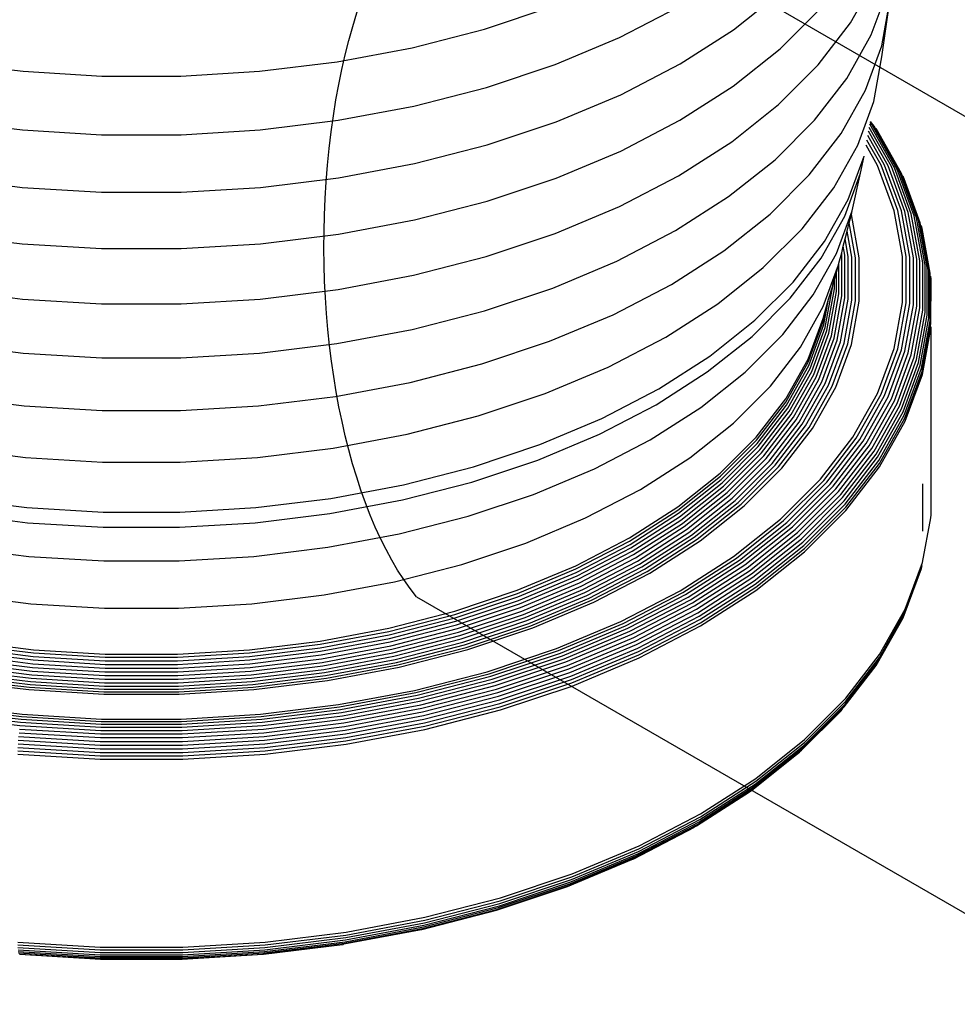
# Model space of a CAD drawing. Extents: x -15981 to -11679, y 2285 to 5601.
# Tile 8 of 103: x -14685.45 to -14679.34, y 3342.23 to 3348.65. Entities that reach past the tile are written whole.
import ezdxf

# ---------------------------------------------------------------- set-up
doc = ezdxf.new("R2010")
doc.units = 0
doc.header["$MEASUREMENT"] = 0
for name, color, linetype in [('PIPING-VENT-ISO', 3, 'CONTINUOUS'), ('TANK', 2, 'CONTINUOUS'), ('TANK-SLOPE', 2, 'CONTINUOUS')]:
    doc.layers.add(name, color=color, linetype=linetype)

# ---------------------------------------------------------------- blocks, each defined once
blk = doc.blocks.new('A$C3406478A')
at = {"layer": 'TANK'}
for p, q in [((8.0878, 7.1099), (8.2481, 7.3946)), ((8.2226, 7.0312), (8.3298, 7.3225)), ((7.324, 7.0656), (7.6296, 7.3085)), ((8.2911, 6.9595), (8.3446, 7.2532)), ((8.2926, 6.8893), (8.3446, 7.2532)), ((5.7018, 7.0696), (6.1487, 7.2185)), ((6.582, 7.015), (6.9674, 7.2153)), ((7.6291, 6.9407), (7.889, 7.2007)), ((5.2304, 6.9484), (5.7018, 7.0696)), ((6.9761, 6.8426), (7.324, 7.0656)), ((7.877, 6.8365), (8.0878, 7.1099)), ((6.1624, 6.839), (6.582, 7.015)), ((8.0632, 6.7481), (8.2226, 7.0312)), ((4.7397, 6.8563), (5.2304, 6.9484)), ((7.3235, 6.6979), (7.6291, 6.9407)), ((8.1847, 6.6706), (8.2911, 6.9595)), ((8.2397, 6.5987), (8.2926, 6.8893)), ((2.188, 6.8563), (2.6927, 6.7944)), ((4.235, 6.7944), (4.7397, 6.8563)), ((5.7132, 6.6893), (6.1624, 6.839)), ((6.5897, 6.6417), (6.9761, 6.8426)), ((7.6178, 6.5772), (7.877, 6.8365)), ((2.6927, 6.7944), (3.2058, 6.7633)), ((3.2058, 6.7633), (3.7218, 6.7633)), ((3.7218, 6.7633), (4.235, 6.7944)), ((7.8535, 6.4761), (8.0632, 6.7481)), ((5.2395, 6.5675), (5.7132, 6.6893)), ((6.9757, 6.4749), (7.3235, 6.6979)), ((6.1691, 6.4653), (6.5897, 6.6417)), ((8.0266, 6.3897), (8.1847, 6.6706)), ((4.7462, 6.475), (5.2395, 6.5675)), ((7.313, 6.3351), (7.6178, 6.5772)), ((8.1345, 6.3129), (8.2397, 6.5987)), ((2.1814, 6.475), (2.6887, 6.4127)), ((4.2389, 6.4127), (4.7462, 6.475)), ((5.7188, 6.3152), (6.1691, 6.4653)), ((6.5893, 6.2741), (6.9757, 6.4749)), ((7.5957, 6.2182), (7.8535, 6.4761)), ((8.3538, 6.1732), (8.2099, 6.4287)), ((8.3735, 6.1651), (8.2136, 6.4491)), ((8.2263, 6.4478), (8.2159, 6.4613)), ((8.2414, 6.4361), (8.217, 6.4677)), ((8.3913, 6.1546), (8.2263, 6.4478)), ((8.4069, 6.142), (8.2414, 6.4361)), ((8.2643, 6.4065), (8.2541, 6.4223)), ((2.6887, 6.4127), (3.2045, 6.3814)), ((3.2045, 6.3814), (3.7231, 6.3814)), ((3.7231, 6.3814), (4.2389, 6.4127)), ((7.8186, 6.1199), (8.0266, 6.3897)), ((8.3101, 6.1817), (8.2004, 6.3765)), ((8.3325, 6.1787), (8.2055, 6.4044)), ((8.4201, 6.1273), (8.2643, 6.4065)), ((5.2439, 6.1931), (5.7188, 6.3152)), ((6.9661, 6.1126), (7.313, 6.3351)), ((7.978, 6.035), (8.1345, 6.3129)), ((8.2632, 6.1797), (8.1887, 6.312)), ((8.2868, 6.182), (8.1948, 6.3456)), ((6.1688, 6.0976), (6.5893, 6.2741)), ((8.0718, 5.9585), (8.1757, 6.2405)), ((8.1535, 6.131), (8.1757, 6.2405)), ((4.7494, 6.1003), (5.2439, 6.1931)), ((7.2925, 5.9774), (7.5957, 6.2182)), ((8.3713, 5.886), (8.2632, 6.1797)), ((8.3955, 5.8869), (8.2868, 6.182)), ((8.4193, 5.8851), (8.3101, 6.1817)), ((8.4422, 5.8808), (8.3325, 6.1787)), ((8.4639, 5.8739), (8.3538, 6.1732)), ((8.4841, 5.8646), (8.3735, 6.1651)), ((2.1782, 6.1003), (2.6868, 6.0379)), ((4.2408, 6.0379), (4.7494, 6.1003)), ((5.7186, 5.9476), (6.1688, 6.0976)), ((6.5808, 5.9124), (6.9661, 6.1126)), ((7.5628, 5.8641), (7.8186, 6.1199)), ((8.0501, 5.8504), (8.1535, 6.131)), ((8.0991, 5.8851), (8.1535, 6.131)), ((8.5023, 5.8531), (8.3913, 6.1546)), ((8.5183, 5.8395), (8.4069, 6.142)), ((8.5318, 5.824), (8.4201, 6.1273)), ((8.4382, 6.0932), (8.4306, 6.111)), ((2.6868, 6.0379), (3.2039, 6.0065)), ((3.7238, 6.0065), (4.2408, 6.0379)), ((7.7722, 5.768), (7.978, 6.035)), ((8.5425, 5.8071), (8.4382, 6.0932)), ((3.2039, 6.0065), (3.7238, 6.0065)), ((6.9475, 5.7561), (7.2925, 5.9774)), ((5.2436, 5.8255), (5.7186, 5.9476)), ((6.1614, 5.7364), (6.5808, 5.9124)), ((7.9175, 5.6843), (8.0718, 5.9585)), ((7.2621, 5.6251), (7.5628, 5.8641)), ((7.8966, 5.5775), (8.0501, 5.8504)), ((7.9969, 5.6077), (8.0991, 5.8851)), ((8.0791, 5.8063), (8.0936, 5.8606)), ((8.0936, 5.8606), (8.0991, 5.8851)), ((8.1449, 5.5788), (8.0936, 5.8606)), ((8.4257, 5.5873), (8.3713, 5.886)), ((8.4501, 5.5868), (8.3955, 5.8869)), ((8.4741, 5.5836), (8.4193, 5.8851)), ((8.4974, 5.5778), (8.4422, 5.8808)), ((8.5193, 5.5696), (8.4639, 5.8739)), ((8.5397, 5.5591), (8.4841, 5.8646)), ((8.5581, 5.5465), (8.5023, 5.8531)), ((4.7492, 5.7327), (5.2436, 5.8255)), ((8.0655, 5.7524), (8.0791, 5.8063)), ((8.1205, 5.5794), (8.0791, 5.8063)), ((8.5743, 5.5319), (8.5183, 5.8395)), ((8.5879, 5.5157), (8.5318, 5.824)), ((8.5987, 5.498), (8.5425, 5.8071)), ((8.555, 5.7696), (8.5503, 5.7888)), ((2.1784, 5.7327), (2.6869, 5.6703)), ((4.2407, 5.6703), (4.7492, 5.7327)), ((5.7124, 5.5868), (6.1614, 5.7364)), ((6.5643, 5.5569), (6.9475, 5.7561)), ((7.5191, 5.515), (7.7722, 5.768)), ((8.0526, 5.7015), (8.0655, 5.7524)), ((8.0964, 5.5826), (8.0655, 5.7524)), ((8.6066, 5.4793), (8.555, 5.7696)), ((2.6869, 5.6703), (3.2039, 5.639)), ((3.7237, 5.639), (4.2407, 5.6703)), ((7.7144, 5.421), (7.9175, 5.6843)), ((8.03, 5.612), (8.0407, 5.6544)), ((8.0407, 5.6544), (8.0526, 5.7015)), ((8.0513, 5.5965), (8.0407, 5.6544)), ((8.0732, 5.5883), (8.0526, 5.7015)), ((3.2039, 5.639), (3.7237, 5.639)), ((5.2388, 5.465), (5.7124, 5.5868)), ((6.9198, 5.4056), (7.2621, 5.6251)), ((7.8451, 5.338), (7.9969, 5.6077)), ((8.0125, 5.5428), (8.03, 5.612)), ((8.0309, 5.607), (8.03, 5.612)), ((8.0309, 5.3306), (8.0309, 5.607)), ((8.0513, 5.3189), (8.0513, 5.5965)), ((8.0732, 5.3094), (8.0732, 5.5883)), ((8.4257, 5.2871), (8.4257, 5.5873)), ((8.4501, 5.285), (8.4501, 5.5868)), ((8.4741, 5.2804), (8.4741, 5.5836)), ((6.1471, 5.3819), (6.5643, 5.5569)), ((7.6944, 5.3153), (7.8966, 5.5775)), ((7.9098, 5.2607), (8.01, 5.5328)), ((7.9963, 5.486), (8.01, 5.5328)), ((8.01, 5.5328), (8.0125, 5.5428)), ((8.0125, 5.3444), (8.0125, 5.5428)), ((8.0964, 5.3022), (8.0964, 5.5826)), ((8.1205, 5.2976), (8.1205, 5.5794)), ((8.1449, 5.2956), (8.1449, 5.5788)), ((8.4974, 5.2732), (8.4974, 5.5778)), ((8.5193, 5.2637), (8.5193, 5.5696)), ((8.5397, 5.252), (8.5397, 5.5591)), ((8.5581, 5.2382), (8.5581, 5.5465)), ((8.5743, 5.2226), (8.5743, 5.5319)), ((4.7458, 5.3725), (5.2388, 5.465)), ((7.2216, 5.2786), (7.5191, 5.515)), ((7.9827, 5.4392), (7.9963, 5.486)), ((7.9963, 5.3599), (7.9963, 5.486)), ((8.5879, 5.2056), (8.5879, 5.5157)), ((8.5987, 5.1873), (8.5987, 5.498)), ((8.6066, 5.1681), (8.6066, 5.4793)), ((8.613, 5.4398), (8.6114, 5.4598)), ((6.5396, 5.208), (6.9198, 5.4056)), ((7.4648, 5.1713), (7.7144, 5.421)), ((7.9225, 5.124), (7.9719, 5.3953)), ((7.9448, 5.3089), (7.9719, 5.3953)), ((7.9719, 5.402), (7.9827, 5.4392)), ((7.9719, 5.3953), (7.9719, 5.402)), ((7.9827, 5.377), (7.9827, 5.4392)), ((8.6114, 5.1483), (8.613, 5.4398)), ((2.1819, 5.3725), (2.689, 5.3103)), ((4.2386, 5.3103), (4.7458, 5.3725)), ((5.7005, 5.233), (6.1471, 5.3819)), ((7.6453, 5.0789), (7.8451, 5.338)), ((7.9332, 5.105), (7.9827, 5.377)), ((7.9467, 5.0872), (7.9963, 5.3599)), ((7.9627, 5.0706), (8.0125, 5.3444)), ((7.9809, 5.0558), (8.0309, 5.3306)), ((2.689, 5.3103), (3.2046, 5.279)), ((3.2046, 5.279), (3.723, 5.279)), ((3.723, 5.279), (4.2386, 5.3103)), ((6.883, 5.0614), (7.2216, 5.2786)), ((7.4459, 5.0668), (7.6944, 5.3153)), ((7.9147, 5.1437), (7.9448, 5.3089)), ((7.9224, 5.232), (7.9448, 5.3089)), ((8.001, 5.0428), (8.0513, 5.3189)), ((8.0227, 5.032), (8.0732, 5.3094)), ((8.0457, 5.0234), (8.0964, 5.3022)), ((8.0694, 5.0174), (8.1205, 5.2976)), ((8.0936, 5.0138), (8.1449, 5.2956)), ((8.3713, 4.9884), (8.4257, 5.2871)), ((8.3955, 4.9849), (8.4501, 5.285)), ((8.4193, 4.9788), (8.4741, 5.2804)), ((8.4422, 4.9703), (8.4974, 5.2732)), ((8.4639, 4.9594), (8.5193, 5.2637)), ((5.2294, 5.1119), (5.7005, 5.233)), ((6.1257, 5.0344), (6.5396, 5.208)), ((7.7609, 4.9962), (7.9098, 5.2607)), ((7.9084, 5.1839), (7.9224, 5.232)), ((7.91, 5.1637), (7.9224, 5.232)), ((8.4841, 4.9465), (8.5397, 5.252)), ((8.5023, 4.9316), (8.5581, 5.2382)), ((8.5183, 4.9151), (8.5743, 5.2226)), ((8.5318, 4.8972), (8.5879, 5.2056)), ((7.1713, 4.938), (7.4648, 5.1713)), ((7.8105, 4.9179), (7.9084, 5.1839)), ((7.812, 4.8976), (7.91, 5.1637)), ((7.8167, 4.8773), (7.9147, 5.1437)), ((8.5425, 4.8782), (8.5987, 5.1873)), ((8.5503, 4.8585), (8.6066, 5.1681)), ((8.555, 4.8385), (8.6114, 5.1483)), ((4.7389, 5.0199), (5.2294, 5.1119)), ((7.3997, 4.8332), (7.6453, 5.0789)), ((7.8243, 4.8571), (7.9225, 5.124)), ((7.8348, 4.8376), (7.9332, 5.105)), ((7.8479, 4.8189), (7.9467, 5.0872)), ((7.8635, 4.8014), (7.9627, 5.0706)), ((8.5566, 4.8183), (8.613, 5.1282)), ((8.613, 3.9036), (8.613, 5.1282)), ((2.1887, 5.0199), (2.6931, 4.958)), ((4.2345, 4.958), (4.7389, 5.0199)), ((5.6827, 4.8867), (6.1257, 5.0344)), ((6.5068, 4.8659), (6.883, 5.0614)), ((7.1538, 4.8347), (7.4459, 5.0668)), ((7.8813, 4.7854), (7.9809, 5.0558)), ((7.901, 4.7713), (8.001, 5.0428)), ((7.9223, 4.7591), (8.0227, 5.032)), ((7.9447, 4.7492), (8.0457, 5.0234)), ((7.968, 4.7417), (8.0694, 5.0174)), ((7.9916, 4.7367), (8.0936, 5.0138)), ((2.6931, 4.958), (3.206, 4.9269)), ((3.7217, 4.9269), (4.2345, 4.958)), ((7.565, 4.742), (7.7609, 4.9962)), ((8.2632, 4.6947), (8.3713, 4.9884)), ((8.2868, 4.6898), (8.3955, 4.9849)), ((8.3101, 4.6823), (8.4193, 4.9788)), ((8.3325, 4.6723), (8.4422, 4.9703)), ((8.3538, 4.6602), (8.4639, 4.9594)), ((8.3735, 4.646), (8.4841, 4.9465)), ((3.206, 4.9269), (3.7217, 4.9269)), ((5.2153, 4.7666), (5.6827, 4.8867)), ((6.8371, 4.7238), (7.1713, 4.938)), ((7.6649, 4.6592), (7.8105, 4.9179)), ((7.6664, 4.6389), (7.812, 4.8976)), ((8.3913, 4.63), (8.5023, 4.9316)), ((8.4069, 4.6126), (8.5183, 4.9151)), ((8.4201, 4.5939), (8.5318, 4.8972)), ((8.4306, 4.5743), (8.5425, 4.8782)), ((6.0974, 4.6941), (6.5068, 4.8659)), ((6.8212, 4.6215), (7.1538, 4.8347)), ((7.111, 4.6038), (7.3997, 4.8332)), ((7.6709, 4.6183), (7.8167, 4.8773)), ((7.6783, 4.5977), (7.8243, 4.8571)), ((7.6884, 4.5775), (7.8348, 4.8376)), ((7.7011, 4.558), (7.8479, 4.8189)), ((8.4382, 4.5541), (8.5503, 4.8585)), ((8.4428, 4.5338), (8.555, 4.8385)), ((8.4444, 4.5135), (8.5566, 4.8183)), ((4.7288, 4.6753), (5.2153, 4.7666)), ((7.7162, 4.5396), (7.8635, 4.8014)), ((7.7334, 4.5226), (7.8813, 4.7854)), ((7.7525, 4.5072), (7.901, 4.7713)), ((7.773, 4.4938), (7.9223, 4.7591)), ((7.7947, 4.4826), (7.9447, 4.7492)), ((5.659, 4.548), (6.0974, 4.6941)), ((6.466, 4.5309), (6.8371, 4.7238)), ((7.3241, 4.5012), (7.565, 4.742)), ((7.8171, 4.4737), (7.968, 4.7417)), ((7.84, 4.4673), (7.9916, 4.7367)), ((8.1025, 4.4092), (8.2632, 4.6947)), ((8.1253, 4.4028), (8.2868, 4.6898)), ((2.1989, 4.6753), (2.6993, 4.6139)), ((4.2284, 4.6139), (4.7288, 4.6753)), ((6.4519, 4.4295), (6.8212, 4.6215)), ((7.4734, 4.4108), (7.6649, 4.6592)), ((7.4748, 4.3904), (7.6664, 4.6389)), ((8.1478, 4.3939), (8.3101, 4.6823)), ((8.1695, 4.3827), (8.3325, 4.6723)), ((8.19, 4.3692), (8.3538, 4.6602)), ((8.2091, 4.3539), (8.3735, 4.646)), ((8.2263, 4.3369), (8.3913, 4.63)), ((2.6993, 4.6139), (3.208, 4.583)), ((3.208, 4.583), (3.7196, 4.583)), ((3.7196, 4.583), (4.2284, 4.6139)), ((6.7823, 4.393), (7.111, 4.6038)), ((7.479, 4.3695), (7.6709, 4.6183)), ((7.4861, 4.3485), (7.6783, 4.5977)), ((7.4957, 4.3277), (7.6884, 4.5775)), ((7.5079, 4.3074), (7.7011, 4.558)), ((8.2414, 4.3184), (8.4069, 4.6126)), ((8.2541, 4.299), (8.4201, 4.5939)), ((8.2643, 4.2787), (8.4306, 4.5743)), ((5.1967, 4.4292), (5.659, 4.548)), ((6.0621, 4.3614), (6.466, 4.5309)), ((7.0409, 4.2761), (7.3241, 4.5012)), ((7.5223, 4.2881), (7.7162, 4.5396)), ((7.5387, 4.2701), (7.7334, 4.5226)), ((7.5569, 4.2536), (7.7525, 4.5072)), ((7.5765, 4.239), (7.773, 4.4938)), ((8.2716, 4.2581), (8.4382, 4.5541)), ((8.2761, 4.2375), (8.4428, 4.5338)), ((8.2776, 4.2172), (8.4444, 4.5135)), ((4.7153, 4.3389), (5.1967, 4.4292)), ((6.0498, 4.2608), (6.4519, 4.4295)), ((7.5972, 4.2265), (7.7947, 4.4826)), ((7.6186, 4.2163), (7.8171, 4.4737)), ((7.6404, 4.2085), (7.84, 4.4673)), ((6.4172, 4.2033), (6.7823, 4.393)), ((7.2378, 4.1753), (7.4734, 4.4108)), ((7.2392, 4.1548), (7.4748, 4.3904)), ((7.2432, 4.1336), (7.479, 4.3695)), ((7.8909, 4.1349), (8.1025, 4.4092)), ((7.9127, 4.1271), (8.1253, 4.4028)), ((7.9342, 4.1169), (8.1478, 4.3939)), ((7.9549, 4.1044), (8.1695, 4.3827)), ((7.9745, 4.0897), (8.19, 4.3692)), ((2.2123, 4.3389), (2.7074, 4.2781)), ((4.2202, 4.2781), (4.7153, 4.3389)), ((5.6296, 4.2173), (6.0621, 4.3614)), ((7.2498, 4.1122), (7.4861, 4.3485)), ((7.2589, 4.0908), (7.4957, 4.3277)), ((7.2703, 4.0699), (7.5079, 4.3074)), ((7.9927, 4.0733), (8.2091, 4.3539)), ((8.0091, 4.0552), (8.2263, 4.3369)), ((8.0235, 4.0359), (8.2414, 4.3184)), ((2.7074, 4.2781), (3.2108, 4.2476)), ((3.2108, 4.2476), (3.7169, 4.2476)), ((3.7169, 4.2476), (4.2202, 4.2781)), ((5.6194, 4.1173), (6.0498, 4.2608)), ((6.7185, 4.0694), (7.0409, 4.2761)), ((7.2839, 4.0498), (7.5223, 4.2881)), ((7.2994, 4.0308), (7.5387, 4.2701)), ((7.3165, 4.0132), (7.5569, 4.2536)), ((7.3349, 3.9974), (7.5765, 4.239)), ((8.0357, 4.0157), (8.2541, 4.299)), ((8.0453, 3.9949), (8.2643, 4.2787)), ((8.0524, 3.9738), (8.2716, 4.2581)), ((8.0566, 3.9529), (8.2761, 4.2375)), ((5.1734, 4.1), (5.6296, 4.2173)), ((6.0198, 4.0366), (6.4172, 4.2033)), ((6.961, 3.9553), (7.2378, 4.1753)), ((7.3544, 3.9837), (7.5972, 4.2265)), ((7.3746, 3.9722), (7.6186, 4.2163)), ((7.3951, 3.9632), (7.6404, 4.2085)), ((8.0581, 3.9325), (8.2776, 4.2172)), ((5.1654, 4.0006), (5.6194, 4.1173)), ((6.9622, 3.9347), (7.2392, 4.1548)), ((6.9659, 3.9133), (7.2432, 4.1336)), ((6.9721, 3.8915), (7.2498, 4.1122)), ((7.6309, 3.8748), (7.8909, 4.1349)), ((7.6514, 3.8658), (7.9127, 4.1271)), ((7.6716, 3.8543), (7.9342, 4.1169)), ((4.6985, 4.0109), (5.1734, 4.1)), ((6.3605, 3.8833), (6.7185, 4.0694)), ((6.9805, 3.8696), (7.2589, 4.0908)), ((6.9911, 3.848), (7.2703, 4.0699)), ((7.0037, 3.8271), (7.2839, 4.0498)), ((7.6911, 3.8406), (7.9549, 4.1044)), ((7.7095, 3.8248), (7.9745, 4.0897)), ((7.7267, 3.8073), (7.9927, 4.0733)), ((7.7421, 3.7882), (8.0091, 4.0552)), ((8.5581, 3.797), (8.5581, 4.1053)), ((2.2291, 4.0109), (2.7175, 3.951)), ((4.2101, 3.951), (4.6985, 4.0109)), ((4.6927, 3.912), (5.1654, 4.0006)), ((5.5944, 3.8948), (6.0198, 4.0366)), ((7.018, 3.8072), (7.2994, 4.0308)), ((7.0338, 3.7886), (7.3165, 4.0132)), ((7.0509, 3.7718), (7.3349, 3.9974)), ((7.069, 3.7569), (7.3544, 3.9837)), ((7.7557, 3.7681), (8.0235, 4.0359)), ((7.7671, 3.7471), (8.0357, 4.0157)), ((7.7762, 3.7258), (8.0453, 3.9949)), ((2.7175, 3.951), (3.2141, 3.9209)), ((3.2141, 3.9209), (3.7135, 3.9209)), ((3.7135, 3.9209), (4.2101, 3.951)), ((6.6458, 3.7532), (6.961, 3.9553)), ((6.6469, 3.7325), (6.9622, 3.9347)), ((7.0877, 3.7443), (7.3746, 3.9722)), ((7.1067, 3.734), (7.3951, 3.9632)), ((7.7829, 3.7043), (8.0524, 3.9738)), ((7.7869, 3.6832), (8.0566, 3.9529)), ((7.7882, 3.6627), (8.0581, 3.9325)), ((2.2349, 3.912), (2.7211, 3.8523)), ((2.7211, 3.8523), (3.2153, 3.8223)), ((3.7123, 3.8223), (4.2066, 3.8523)), ((4.2066, 3.8523), (4.6927, 3.912)), ((5.1457, 3.7794), (5.5944, 3.8948)), ((5.9707, 3.7198), (6.3605, 3.8833)), ((6.6503, 3.7109), (6.9659, 3.9133)), ((6.6559, 3.6888), (6.9721, 3.8915)), ((6.6636, 3.6664), (6.9805, 3.8696)), ((7.3252, 3.6319), (7.6309, 3.8748)), ((7.3442, 3.6217), (7.6514, 3.8658)), ((7.3629, 3.609), (7.6716, 3.8543)), ((8.5566, 3.5937), (8.6114, 3.8837)), ((8.6114, 3.8837), (8.613, 3.9036)), ((3.2153, 3.8223), (3.7123, 3.8223)), ((6.6732, 3.6442), (6.9911, 3.848)), ((6.6846, 3.6225), (7.0037, 3.8271)), ((6.6977, 3.6018), (7.018, 3.8072)), ((6.7121, 3.5823), (7.0338, 3.7886)), ((7.381, 3.5942), (7.6911, 3.8406)), ((7.3981, 3.5773), (7.7095, 3.8248)), ((7.4139, 3.5587), (7.7267, 3.8073)), ((7.4283, 3.5388), (7.7421, 3.7882)), ((4.6785, 3.6918), (5.1457, 3.7794)), ((6.2958, 3.5712), (6.6458, 3.7532)), ((6.2968, 3.5505), (6.6469, 3.7325)), ((6.7276, 3.5645), (7.0509, 3.7718)), ((6.7441, 3.5486), (7.069, 3.7569)), ((6.7611, 3.5348), (7.0877, 3.7443)), ((6.7784, 3.5235), (7.1067, 3.734)), ((7.4409, 3.5179), (7.7557, 3.7681)), ((7.4514, 3.4963), (7.7671, 3.7471)), ((7.4599, 3.4744), (7.7762, 3.7258)), ((2.2492, 3.6918), (2.7297, 3.6328)), ((4.198, 3.6328), (4.6785, 3.6918)), ((5.5535, 3.5807), (5.9707, 3.7198)), ((6.2998, 3.5287), (6.6503, 3.7109)), ((6.3047, 3.5062), (6.6559, 3.6888)), ((6.3116, 3.4834), (6.6636, 3.6664)), ((7.466, 3.4525), (7.7829, 3.7043)), ((7.4697, 3.4311), (7.7869, 3.6832)), ((7.471, 3.4106), (7.7882, 3.6627)), ((2.7297, 3.6328), (3.2182, 3.6032)), ((3.2182, 3.6032), (3.7094, 3.6032)), ((3.7094, 3.6032), (4.198, 3.6328)), ((6.3201, 3.4606), (6.6732, 3.6442)), ((6.3303, 3.4383), (6.6846, 3.6225)), ((6.3419, 3.4168), (6.6977, 3.6018)), ((6.9772, 3.4088), (7.3252, 3.6319)), ((6.9945, 3.3974), (7.3442, 3.6217)), ((7.0115, 3.3837), (7.3629, 3.609)), ((7.028, 3.3678), (7.381, 3.5942)), ((5.1133, 3.4676), (5.5535, 3.5807)), ((5.9147, 3.4114), (6.2958, 3.5712)), ((5.9156, 3.3906), (6.2968, 3.5505)), ((6.3548, 3.3966), (6.7121, 3.5823)), ((6.3686, 3.3778), (6.7276, 3.5645)), ((6.3832, 3.361), (6.7441, 3.5486)), ((6.3984, 3.3463), (6.7611, 3.5348)), ((7.0435, 3.3499), (7.3981, 3.5773)), ((7.0579, 3.3305), (7.4139, 3.5587)), ((7.071, 3.3097), (7.4283, 3.5388)), ((8.4382, 3.2503), (8.5503, 3.5547)), ((8.4428, 3.2692), (8.555, 3.5739)), ((8.4444, 3.2889), (8.5566, 3.5937)), ((8.5503, 3.5547), (8.555, 3.5739)), ((4.6551, 3.3816), (5.1133, 3.4676)), ((5.9182, 3.3686), (6.2998, 3.5287)), ((5.9225, 3.3459), (6.3047, 3.5062)), ((5.9284, 3.3227), (6.3116, 3.4834)), ((6.4138, 3.334), (6.7784, 3.5235)), ((7.0824, 3.2881), (7.4409, 3.5179)), ((7.0921, 3.2658), (7.4514, 3.4963)), ((7.0997, 3.2434), (7.4599, 3.4744)), ((5.5068, 3.2754), (5.9147, 3.4114)), ((5.9358, 3.2994), (6.3201, 3.4606)), ((5.9446, 3.2765), (6.3303, 3.4383)), ((5.9547, 3.2544), (6.3419, 3.4168)), ((6.5907, 3.2078), (6.9772, 3.4088)), ((7.1053, 3.2212), (7.466, 3.4525)), ((7.1087, 3.1996), (7.4697, 3.4311)), ((7.1098, 3.179), (7.471, 3.4106)), ((2.2725, 3.3816), (2.7438, 3.3238)), ((4.1839, 3.3238), (4.6551, 3.3816)), ((5.5075, 3.2546), (5.9156, 3.3906)), ((5.5097, 3.2325), (5.9182, 3.3686)), ((5.5133, 3.2095), (5.9225, 3.3459)), ((5.9658, 3.2334), (6.3548, 3.3966)), ((5.9777, 3.2139), (6.3686, 3.3778)), ((5.9904, 3.1962), (6.3832, 3.361)), ((6.0035, 3.1806), (6.3984, 3.3463)), ((6.6061, 3.1955), (6.9945, 3.3974)), ((6.6213, 3.1808), (7.0115, 3.3837)), ((6.6359, 3.164), (7.028, 3.3678)), ((6.6497, 3.1452), (7.0435, 3.3499)), ((2.7438, 3.3238), (3.2229, 3.2947)), ((3.2229, 3.2947), (3.7047, 3.2947)), ((3.7047, 3.2947), (4.1839, 3.3238)), ((5.0765, 3.1648), (5.5068, 3.2754)), ((5.5182, 3.1859), (5.9284, 3.3227)), ((5.5244, 3.1623), (5.9358, 3.2994)), ((5.5317, 3.1389), (5.9446, 3.2765)), ((6.0168, 3.1675), (6.4138, 3.334)), ((6.6626, 3.1249), (7.0579, 3.3305)), ((6.6742, 3.1035), (7.071, 3.3097)), ((6.6844, 3.0811), (7.0824, 3.2881)), ((8.2776, 2.9926), (8.4444, 3.2889)), ((5.0771, 3.1439), (5.5075, 3.2546)), ((5.0788, 3.1217), (5.5097, 3.2325)), ((5.0816, 3.0985), (5.5133, 3.2095)), ((5.5401, 3.1162), (5.9547, 3.2544)), ((5.5493, 3.0946), (5.9658, 3.2334)), ((5.5593, 3.0744), (5.9777, 3.2139)), ((6.6929, 3.0584), (7.0921, 3.2658)), ((6.6998, 3.0355), (7.0997, 3.2434)), ((6.7047, 3.013), (7.1053, 3.2212)), ((8.2643, 2.9369), (8.4306, 3.2325)), ((8.2716, 2.9543), (8.4382, 3.2503)), ((8.2761, 2.9729), (8.4428, 3.2692)), ((8.4306, 3.2325), (8.4382, 3.2503)), ((4.6285, 3.0807), (5.0765, 3.1648)), ((5.0855, 3.0747), (5.5182, 3.1859)), ((5.0904, 3.0507), (5.5244, 3.1623)), ((5.5699, 3.056), (5.9904, 3.1962)), ((5.5808, 3.0397), (6.0035, 3.1806)), ((5.5919, 3.0258), (6.0168, 3.1675)), ((6.1699, 3.0313), (6.5907, 3.2078)), ((6.1833, 3.0182), (6.6061, 3.1955)), ((6.1964, 3.0026), (6.6213, 3.1808)), ((6.209, 2.9849), (6.6359, 3.164)), ((6.221, 2.9654), (6.6497, 3.1452)), ((6.7077, 2.9912), (7.1087, 3.1996)), ((6.7088, 2.9705), (7.1098, 3.179)), ((2.2991, 3.0807), (2.7599, 3.0242)), ((4.1678, 3.0242), (4.6285, 3.0807)), ((4.6289, 3.0599), (5.0771, 3.1439)), ((4.6302, 3.0376), (5.0788, 3.1217)), ((4.6322, 3.0142), (5.0816, 3.0985)), ((5.0962, 3.0269), (5.5317, 3.1389)), ((5.1028, 3.0038), (5.5401, 3.1162)), ((5.1101, 2.9817), (5.5493, 3.0946)), ((6.2321, 2.9444), (6.6626, 3.1249)), ((6.2422, 2.9222), (6.6742, 3.1035)), ((6.251, 2.8994), (6.6844, 3.0811)), ((2.2975, 3.0376), (2.7589, 2.9809)), ((2.2987, 3.0599), (2.7596, 3.0033)), ((2.7599, 3.0242), (3.2283, 2.9958)), ((3.6993, 2.9958), (4.1678, 3.0242)), ((4.168, 3.0033), (4.6289, 3.0599)), ((4.1688, 2.9809), (4.6302, 3.0376)), ((4.635, 2.9902), (5.0855, 3.0747)), ((4.6385, 2.9659), (5.0904, 3.0507)), ((4.6427, 2.9419), (5.0962, 3.0269)), ((5.118, 2.961), (5.5593, 3.0744)), ((5.1263, 2.942), (5.5699, 3.056)), ((5.1349, 2.9251), (5.5808, 3.0397)), ((5.1437, 2.9106), (5.5919, 3.0258)), ((5.7195, 2.8812), (6.1699, 3.0313)), ((5.7307, 2.8673), (6.1833, 3.0182)), ((6.2584, 2.8761), (6.6929, 3.0584)), ((6.2643, 2.8529), (6.6998, 3.0355)), ((2.2891, 2.9659), (2.7538, 2.9089)), ((2.2926, 2.9902), (2.7559, 2.9333)), ((2.2954, 3.0142), (2.7576, 2.9575)), ((2.7576, 2.9575), (3.2276, 2.929)), ((2.7589, 2.9809), (3.228, 2.9525)), ((2.7596, 3.0033), (3.2282, 2.9749)), ((3.228, 2.9525), (3.6997, 2.9525)), ((3.2282, 2.9749), (3.6994, 2.9749)), ((3.2283, 2.9958), (3.6993, 2.9958)), ((3.6994, 2.9749), (4.168, 3.0033)), ((3.6997, 2.9525), (4.1688, 2.9809)), ((3.7001, 2.929), (4.17, 2.9575)), ((4.17, 2.9575), (4.6322, 3.0142)), ((4.1717, 2.9333), (4.635, 2.9902)), ((4.1738, 2.9089), (4.6385, 2.9659)), ((4.6475, 2.9184), (5.1028, 3.0038)), ((4.6528, 2.8959), (5.1101, 2.9817)), ((4.6585, 2.8748), (5.118, 2.961)), ((5.7416, 2.851), (6.1964, 3.0026)), ((5.7521, 2.8326), (6.209, 2.9849)), ((5.7621, 2.8124), (6.221, 2.9654)), ((6.2686, 2.8301), (6.7047, 3.013)), ((6.2712, 2.8081), (6.7077, 2.9912)), ((6.2721, 2.7873), (6.7088, 2.9705)), ((8.0524, 2.67), (8.2716, 2.9543)), ((8.0566, 2.6884), (8.2761, 2.9729)), ((8.0581, 2.7079), (8.2776, 2.9926)), ((2.2749, 2.8959), (2.7452, 2.8382)), ((2.2801, 2.9184), (2.7484, 2.8609)), ((2.2849, 2.9419), (2.7513, 2.8846)), ((2.7538, 2.9089), (3.2263, 2.8802)), ((2.7559, 2.9333), (3.227, 2.9047)), ((3.227, 2.9047), (3.7006, 2.9047)), ((3.2276, 2.929), (3.7001, 2.929)), ((3.7006, 2.9047), (4.1717, 2.9333)), ((3.7014, 2.8802), (4.1738, 2.9089)), ((4.1764, 2.8846), (4.6427, 2.9419)), ((4.1793, 2.8609), (4.6475, 2.9184)), ((4.1824, 2.8382), (4.6528, 2.8959)), ((4.6645, 2.8554), (5.1263, 2.942)), ((4.6707, 2.838), (5.1349, 2.9251)), ((4.677, 2.8231), (5.1437, 2.9106)), ((5.7714, 2.7908), (6.2321, 2.9444)), ((5.7798, 2.7681), (6.2422, 2.9222)), ((5.7871, 2.7447), (6.251, 2.8994)), ((8.0453, 2.6531), (8.2541, 2.9212)), ((8.2541, 2.9212), (8.2643, 2.9369)), ((2.2569, 2.838), (2.7344, 2.7795)), ((2.2632, 2.8554), (2.7381, 2.7971)), ((2.2692, 2.8748), (2.7418, 2.8168)), ((2.7452, 2.8382), (3.2234, 2.8091)), ((2.7484, 2.8609), (3.2245, 2.832)), ((2.7513, 2.8846), (3.2254, 2.8559)), ((3.2245, 2.832), (3.7032, 2.832)), ((3.2254, 2.8559), (3.7022, 2.8559)), ((3.2263, 2.8802), (3.7014, 2.8802)), ((3.7022, 2.8559), (4.1764, 2.8846)), ((3.7032, 2.832), (4.1793, 2.8609)), ((3.7042, 2.8091), (4.1824, 2.8382)), ((4.1859, 2.8168), (4.6585, 2.8748)), ((4.1895, 2.7971), (4.6645, 2.8554)), ((4.1933, 2.7795), (4.6707, 2.838)), ((5.2444, 2.7591), (5.7195, 2.8812)), ((5.2532, 2.7446), (5.7307, 2.8673)), ((5.2618, 2.7277), (5.7416, 2.851)), ((5.2702, 2.7087), (5.7521, 2.8326)), ((5.7933, 2.721), (6.2584, 2.8761)), ((5.7982, 2.6975), (6.2643, 2.8529)), ((5.8018, 2.6745), (6.2686, 2.8301)), ((2.2506, 2.8231), (2.7305, 2.7642)), ((2.7305, 2.7642), (3.2185, 2.7346)), ((2.7344, 2.7795), (3.2198, 2.75)), ((2.7381, 2.7971), (3.221, 2.7678)), ((2.7418, 2.8168), (3.2223, 2.7876)), ((3.221, 2.7678), (3.7066, 2.7678)), ((3.2223, 2.7876), (3.7054, 2.7876)), ((3.2234, 2.8091), (3.7042, 2.8091)), ((3.7054, 2.7876), (4.1859, 2.8168)), ((3.7066, 2.7678), (4.1895, 2.7971)), ((3.7079, 2.75), (4.1933, 2.7795)), ((3.7091, 2.7346), (4.1971, 2.7642)), ((4.1971, 2.7642), (4.677, 2.8231)), ((5.278, 2.688), (5.7621, 2.8124)), ((5.2854, 2.6659), (5.7714, 2.7908)), ((5.292, 2.6427), (5.7798, 2.7681)), ((5.804, 2.6523), (6.2712, 2.8081)), ((5.8047, 2.6315), (6.2721, 2.7873)), ((3.2185, 2.7346), (3.2426, 2.7343)), ((3.2198, 2.75), (3.7079, 2.75)), ((3.2426, 2.7343), (3.6851, 2.7343)), ((3.6851, 2.7343), (3.7091, 2.7346)), ((4.7498, 2.6663), (5.2444, 2.7591)), ((4.7561, 2.6513), (5.2532, 2.7446)), ((4.7624, 2.634), (5.2618, 2.7277)), ((4.7684, 2.6146), (5.2702, 2.7087)), ((5.2978, 2.6189), (5.7871, 2.7447)), ((5.3026, 2.5949), (5.7933, 2.721)), ((5.3065, 2.5711), (5.7982, 2.6975)), ((7.7882, 2.4381), (8.0581, 2.7079)), ((2.1653, 2.634), (2.679, 2.571)), ((2.1715, 2.6513), (2.6827, 2.5886)), ((2.1778, 2.6663), (2.6866, 2.6039)), ((4.2411, 2.6039), (4.7498, 2.6663)), ((4.2449, 2.5886), (4.7561, 2.6513)), ((4.2487, 2.571), (4.7624, 2.634)), ((4.7741, 2.5935), (5.278, 2.688)), ((4.7794, 2.571), (5.2854, 2.6659)), ((4.7841, 2.5475), (5.292, 2.6427)), ((5.3094, 2.5479), (5.8018, 2.6745)), ((5.3111, 2.5256), (5.804, 2.6523)), ((5.3117, 2.5048), (5.8047, 2.6315)), ((7.7762, 2.3839), (8.0453, 2.6531)), ((7.7829, 2.4004), (8.0524, 2.67)), ((7.7869, 2.4186), (8.0566, 2.6884)), ((8.0235, 2.6248), (8.0357, 2.6379)), ((2.1536, 2.5935), (2.6719, 2.5299)), ((2.1593, 2.6146), (2.6753, 2.5513)), ((2.679, 2.571), (3.2012, 2.5393)), ((2.6827, 2.5886), (3.2025, 2.557)), ((2.6866, 2.6039), (3.2038, 2.5725)), ((3.2038, 2.5725), (3.7239, 2.5725)), ((3.7239, 2.5725), (4.2411, 2.6039)), ((3.7251, 2.557), (4.2449, 2.5886)), ((3.7264, 2.5393), (4.2487, 2.571)), ((4.2523, 2.5513), (4.7684, 2.6146)), ((4.2558, 2.5299), (4.7741, 2.5935)), ((4.259, 2.5071), (4.7794, 2.571)), ((4.7883, 2.5234), (5.2978, 2.6189)), ((4.7919, 2.4991), (5.3026, 2.5949)), ((4.7947, 2.4751), (5.3065, 2.5711)), ((7.7671, 2.3694), (8.0235, 2.6248)), ((2.6687, 2.5071), (3.1978, 2.475)), ((2.6719, 2.5299), (3.1989, 2.4979)), ((2.6753, 2.5513), (3.2, 2.5194)), ((3.2, 2.5194), (3.7276, 2.5194)), ((3.2012, 2.5393), (3.7264, 2.5393)), ((3.2025, 2.557), (3.7251, 2.557)), ((3.7276, 2.5194), (4.2523, 2.5513)), ((3.7288, 2.4979), (4.2558, 2.5299)), ((3.7298, 2.475), (4.259, 2.5071)), ((4.2618, 2.4834), (4.7841, 2.5475)), ((4.2644, 2.4591), (4.7883, 2.5234)), ((4.7967, 2.4517), (5.3094, 2.5479)), ((4.7979, 2.4294), (5.3111, 2.5256)), ((4.7984, 2.4085), (5.3117, 2.5048)), ((2.6633, 2.4591), (3.196, 2.4267)), ((2.6658, 2.4834), (3.1968, 2.4511)), ((3.1968, 2.4511), (3.7308, 2.4511)), ((3.1978, 2.475), (3.7298, 2.475)), ((3.1989, 2.4979), (3.7288, 2.4979)), ((3.7308, 2.4511), (4.2618, 2.4834)), ((3.7316, 2.4267), (4.2644, 2.4591)), ((4.2665, 2.4346), (4.7919, 2.4991)), ((4.2682, 2.4105), (4.7947, 2.4751)), ((4.2694, 2.387), (4.7967, 2.4517)), ((2.6582, 2.387), (3.1943, 2.3545)), ((2.6594, 2.4105), (3.1947, 2.378)), ((2.6611, 2.4346), (3.1953, 2.4022)), ((3.1947, 2.378), (3.7329, 2.378)), ((3.1953, 2.4022), (3.7324, 2.4022)), ((3.196, 2.4267), (3.7316, 2.4267)), ((3.7324, 2.4022), (4.2665, 2.4346)), ((3.7329, 2.378), (4.2682, 2.4105)), ((3.7333, 2.3545), (4.2694, 2.387)), ((4.2702, 2.3646), (4.7979, 2.4294)), ((4.2704, 2.3437), (4.7984, 2.4085)), ((7.4599, 2.1325), (7.7762, 2.3839)), ((7.466, 2.1487), (7.7829, 2.4004)), ((7.4697, 2.1666), (7.7869, 2.4186)), ((7.471, 2.186), (7.7882, 2.4381)), ((2.6572, 2.3437), (3.194, 2.3111)), ((2.6575, 2.3646), (3.194, 2.3321)), ((3.194, 2.3321), (3.7336, 2.3321)), ((3.194, 2.3111), (3.7337, 2.3111)), ((3.1943, 2.3545), (3.7333, 2.3545)), ((3.7336, 2.3321), (4.2702, 2.3646)), ((3.7337, 2.3111), (4.2704, 2.3437)), ((7.4409, 2.1068), (7.7358, 2.3412)), ((7.4514, 2.1185), (7.7671, 2.3694)), ((7.7358, 2.3412), (7.7557, 2.357)), ((7.1098, 1.9544), (7.471, 2.186)), ((7.0921, 1.8881), (7.4514, 2.1185)), ((7.0997, 1.9016), (7.4599, 2.1325)), ((7.1053, 1.9174), (7.466, 2.1487)), ((7.1087, 1.9351), (7.4697, 2.1666)), ((7.0824, 1.877), (7.4283, 2.0976)), ((7.4283, 2.0976), (7.4409, 2.1068)), ((6.7077, 1.7266), (7.1087, 1.9351)), ((6.7088, 1.7459), (7.1098, 1.9544)), ((6.6742, 1.6622), (7.071, 1.8685)), ((6.6844, 1.6701), (7.0824, 1.877)), ((6.6929, 1.6806), (7.0921, 1.8881)), ((6.6998, 1.6937), (7.0997, 1.9016)), ((6.7047, 1.7091), (7.1053, 1.9174)), ((6.2721, 1.5628), (6.7088, 1.7459)), ((6.251, 1.4883), (6.6844, 1.6701)), ((6.2584, 1.4983), (6.6929, 1.6806)), ((6.2643, 1.511), (6.6998, 1.6937)), ((6.2686, 1.5262), (6.7047, 1.7091)), ((6.2712, 1.5435), (6.7077, 1.7266)), ((6.2422, 1.481), (6.6626, 1.6573)), ((6.6626, 1.6573), (6.6742, 1.6622)), ((5.804, 1.3878), (6.2712, 1.5435)), ((5.8047, 1.4069), (6.2721, 1.5628)), ((5.7798, 1.3269), (6.2422, 1.481)), ((5.7871, 1.3336), (6.251, 1.4883)), ((5.7933, 1.3433), (6.2584, 1.4983)), ((5.7982, 1.3557), (6.2643, 1.511)), ((5.8018, 1.3706), (6.2686, 1.5262)), ((5.3065, 1.2293), (5.7982, 1.3557)), ((5.3094, 1.244), (5.8018, 1.3706)), ((5.3111, 1.2611), (5.804, 1.3878)), ((5.3117, 1.2802), (5.8047, 1.4069)), ((5.292, 1.2015), (5.7798, 1.3269)), ((5.2978, 1.2079), (5.7871, 1.3336)), ((5.3026, 1.2172), (5.7933, 1.3433)), ((4.7947, 1.1333), (5.3065, 1.2293)), ((4.7967, 1.1478), (5.3094, 1.244)), ((4.7979, 1.1648), (5.3111, 1.2611)), ((4.7984, 1.1839), (5.3117, 1.2802)), ((4.2702, 1.1001), (4.7979, 1.1648)), ((4.2704, 1.1191), (4.7984, 1.1839)), ((4.7841, 1.1062), (5.278, 1.1981)), ((4.7883, 1.1123), (5.2978, 1.2079)), ((4.7919, 1.1213), (5.3026, 1.2172)), ((5.278, 1.1981), (5.2849, 1.1999)), ((5.2849, 1.1999), (5.292, 1.2015)), ((2.6572, 1.1191), (3.194, 1.0866)), ((2.6575, 1.1001), (3.194, 1.0675)), ((3.7336, 1.0675), (4.2702, 1.1001)), ((3.7337, 1.0866), (4.2704, 1.1191)), ((4.259, 1.0395), (4.7741, 1.1036)), ((4.2618, 1.0422), (4.7741, 1.1036)), ((4.2644, 1.048), (4.7883, 1.1123)), ((4.2665, 1.0569), (4.7919, 1.1213)), ((4.2682, 1.0687), (4.7947, 1.1333)), ((4.2694, 1.0831), (4.7967, 1.1478)), ((4.7741, 1.1036), (4.7794, 1.1033)), ((4.7794, 1.1033), (4.7841, 1.1062)), ((2.6582, 1.0831), (3.1943, 1.0506)), ((2.6594, 1.0687), (3.1947, 1.0362)), ((2.6611, 1.0569), (3.1953, 1.0245)), ((2.6633, 1.048), (3.196, 1.0157)), ((2.6687, 1.0395), (2.6719, 1.04)), ((2.6719, 1.04), (3.1968, 1.0099)), ((2.6719, 1.04), (3.1978, 1.0074)), ((3.194, 1.0866), (3.7337, 1.0866)), ((3.194, 1.0675), (3.7336, 1.0675)), ((3.1943, 1.0506), (3.7333, 1.0506)), ((3.1947, 1.0362), (3.7329, 1.0362)), ((3.7298, 1.0074), (4.2558, 1.04)), ((3.7308, 1.0099), (4.2558, 1.04)), ((3.7316, 1.0157), (4.2644, 1.048)), ((3.7324, 1.0245), (4.2665, 1.0569)), ((3.7329, 1.0362), (4.2682, 1.0687)), ((3.7333, 1.0506), (4.2694, 1.0831)), ((4.2558, 1.04), (4.259, 1.0395)), ((4.259, 1.0395), (4.2618, 1.0422)), ((3.1953, 1.0245), (3.7324, 1.0245)), ((3.196, 1.0157), (3.7316, 1.0157)), ((3.1968, 1.0099), (3.1978, 1.0074)), ((3.1968, 1.0099), (3.7308, 1.0099)), ((3.1978, 1.0074), (3.7298, 1.0074))]:
    blk.add_line(p, q, dxfattribs=at)

msp = doc.modelspace()

# ---------------------------------------------------------------- linework, layer by layer
at = {"layer": 'PIPING-VENT-ISO'}
for p, q in [((-14682.3336, 3349.7756, 0), (-14492.3976, 3240.116, 0)), ((-14682.8652, 3344.8864, 0), (-14494.7042, 3236.2516, 0))]:
    msp.add_line(p, q, dxfattribs=at)
at = {"layer": 'PIPING-VENT-ISO', "extrusion": (0, 0, -1)}
msp.add_ellipse((-14682.3261, 3347.1776, 0), major_axis=(0, 2.5981), ratio=0.440142, start_param=3.632544, end_param=6.283185, dxfattribs=at)
at = {"layer": 'TANK', "elevation": 0}
msp.add_lwpolyline([(-14573.3874, 3194.2861, 0.049983), (-14572.0195, 3209.6202, 0.071312), (-14577.3323, 3244.0062, 0.017305), (-14581.5294, 3256.2483, 0.040291), (-14594.4944, 3283.4042, 0.057637), (-14620.1965, 3317.8446, 0.071312), (-14647.4222, 3339.5099, 0.106395), (-14678.28, 3349.6598, 0.159299), (-14699.7907, 3345.0581), (-14705.2175, 3341.9249)], format="xyb", dxfattribs=at)
msp.add_lwpolyline([(-14573.3874, 3194.2861, 0.049983), (-14572.0195, 3209.6202, 0.071312), (-14577.3323, 3244.0062, 0.017305), (-14581.5294, 3256.2483, 0.040291), (-14594.4944, 3283.4042, 0.057637), (-14620.1965, 3317.8446, 0.071312), (-14647.4222, 3339.5099, 0.106395), (-14678.28, 3349.6598, 0.159299), (-14699.7907, 3345.0581), (-14705.2175, 3341.9249)], format="xyb", dxfattribs=at)

# ---------------------------------------------------------------- block references
at = {"layer": 'TANK-SLOPE'}
msp.add_blockref('A$C3406478A', (-14688.1237, 3341.5169, 0), dxfattribs=at)

doc.saveas('drawing.dxf')
